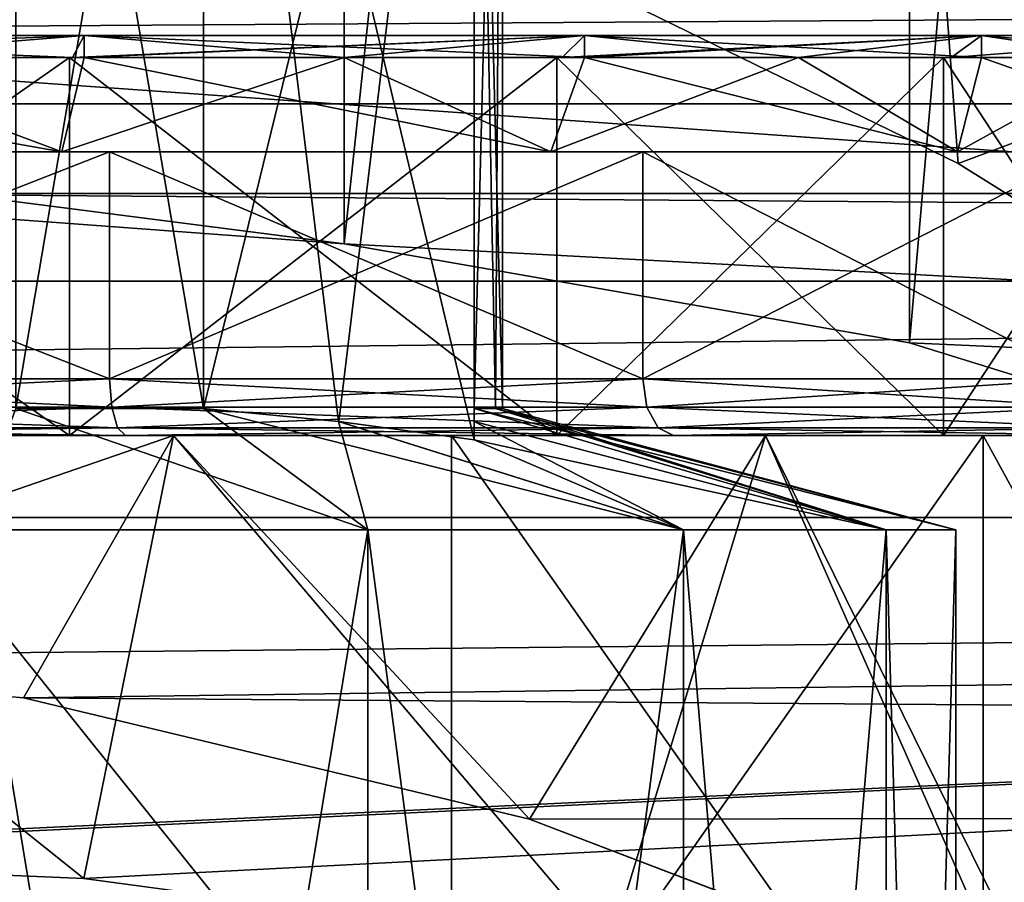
# Model space of a CAD drawing. Header units: millimetres. Extents: x -144 to 364, y -408 to 1133.
# Tile 83 of 256: x 2.6 to 7.81, y -17.11 to -12.55. Entities that reach past the tile are written whole.
import ezdxf

# ---------------------------------------------------------------- set-up
doc = ezdxf.new("R2010")
doc.units = ezdxf.units.MM
doc.header["$LTSCALE"] = 41.718519
for name, color, linetype in [('116', 7, 'CONTINUOUS'), ('117', 7, 'CONTINUOUS'), ('118', 7, 'CONTINUOUS'), ('138', 7, 'CONTINUOUS'), ('141', 7, 'CONTINUOUS'), ('143', 7, 'CONTINUOUS'), ('145', 7, 'CONTINUOUS'), ('147', 7, 'CONTINUOUS'), ('148', 7, 'CONTINUOUS'), ('159', 7, 'CONTINUOUS'), ('16', 7, 'CONTINUOUS'), ('160', 7, 'CONTINUOUS'), ('161', 7, 'CONTINUOUS'), ('162', 7, 'CONTINUOUS'), ('163', 7, 'CONTINUOUS'), ('164', 7, 'CONTINUOUS'), ('165', 7, 'CONTINUOUS'), ('28', 7, 'CONTINUOUS'), ('677', 7, 'CONTINUOUS'), ('78', 7, 'CONTINUOUS'), ('804', 7, 'CONTINUOUS'), ('806', 7, 'CONTINUOUS'), ('807', 7, 'CONTINUOUS'), ('809', 7, 'CONTINUOUS'), ('811', 7, 'CONTINUOUS'), ('812', 7, 'CONTINUOUS'), ('813', 7, 'CONTINUOUS'), ('814', 7, 'CONTINUOUS'), ('815', 7, 'CONTINUOUS'), ('816', 7, 'CONTINUOUS'), ('817', 7, 'CONTINUOUS'), ('82', 7, 'CONTINUOUS'), ('88', 7, 'CONTINUOUS')]:
    doc.layers.add(name, color=color, linetype=linetype)

msp = doc.modelspace()

# ---------------------------------------------------------------- linework, layer by layer
at = {"layer": '116', "color": 7, "linetype": 'CONTINUOUS', "true_color": 0xaaaaaa}
for points in [[(-75, -11.5515, 16.3267), (-75, -13.4696, 14.7841), (75, -11.5515, 16.3267), (-75, -11.5515, 16.3267)], [(75, -11.5515, 16.3267), (-75, -13.4696, 14.7841), (75, -13.4696, 14.7841), (75, -11.5515, 16.3267)], [(-75, -13.4696, 14.7841), (-75, -15.1837, 13.0175), (75, -13.4696, 14.7841), (-75, -13.4696, 14.7841)], [(75, -13.4696, 14.7841), (-75, -15.1837, 13.0175), (75, -15.1837, 13.0175), (75, -13.4696, 14.7841)], [(-75, -15.1837, 13.0175), (0, -15.9245, 12.1), (75, -15.1837, 13.0175), (-75, -15.1837, 13.0175)], [(0, -15.9245, 12.1), (2.6152, -16.1378, 11.814), (75, -15.1837, 13.0175), (0, -15.9245, 12.1)], [(75, -15.1837, 13.0175), (2.6152, -16.1378, 11.814), (75, -16.6678, 11.0538), (75, -15.1837, 13.0175)], [(2.6152, -16.1378, 11.814), (5.2932, -16.7812, 10.8808), (75, -16.6678, 11.0538), (2.6152, -16.1378, 11.814)], [(5.2932, -16.7812, 10.8808), (7.8703, -17.7632, 9.1907), (75, -16.6678, 11.0538), (5.2932, -16.7812, 10.8808)]]:
    msp.add_3dface(points, dxfattribs=at)
at = {"layer": '117', "color": 7, "linetype": 'CONTINUOUS', "true_color": 0xaaaaaa}
for points in [[(63.605, -13.9334, -20.8398), (-2.934, -17.0946, -11.7389), (-63.605, -13.9334, -20.8398), (63.605, -13.9334, -20.8398)], [(0, -16.9692, -12.1), (-2.934, -17.0946, -11.7389), (63.605, -13.9334, -20.8398), (0, -16.9692, -12.1)], [(2.9341, -17.0946, -11.7389), (0, -16.9692, -12.1), (63.605, -13.9334, -20.8398), (2.9341, -17.0946, -11.7389)], [(5.7148, -17.4675, -10.6654), (2.9341, -17.0946, -11.7389), (63.605, -13.9334, -20.8398), (5.7148, -17.4675, -10.6654)], [(8.1814, -18.0756, -8.9149), (5.7148, -17.4675, -10.6654), (63.605, -13.9334, -20.8398), (8.1814, -18.0756, -8.9149)]]:
    msp.add_3dface(points, dxfattribs=at)
at = {"layer": '118', "color": 7, "linetype": 'CONTINUOUS', "true_color": 0xaaaaaa}
for points in [[(-62.4814, -12.9957, -22.9767), (-61.529, -12.2085, -24.2774), (61.5315, -12.2107, -24.2741), (-62.4814, -12.9957, -22.9767)], [(62.4826, -12.9965, -22.9752), (-62.4814, -12.9957, -22.9767), (61.5315, -12.2107, -24.2741), (62.4826, -12.9965, -22.9752)], [(63.605, -13.9334, -20.8398), (-63.605, -13.9334, -20.8398), (-62.4814, -12.9957, -22.9767), (63.605, -13.9334, -20.8398)], [(63.605, -13.9334, -20.8398), (-62.4814, -12.9957, -22.9767), (62.4826, -12.9965, -22.9752), (63.605, -13.9334, -20.8398)]]:
    msp.add_3dface(points, dxfattribs=at)
at = {"layer": '138', "color": 7, "linetype": 'CONTINUOUS', "true_color": 0xaaaaaa}
for points in [[(2.3331, -15.25, 7.1805), (4.4378, -15.25, 6.1081), (2.3331, -28.0029, 7.1805), (2.3331, -15.25, 7.1805)], [(2.3331, -28.0029, 7.1805), (4.4378, -15.25, 6.1081), (4.4378, -28.0025, 6.1081), (2.3331, -28.0029, 7.1805)], [(4.4378, -15.25, 6.1081), (6.1081, -15.25, 4.4378), (4.4378, -28.0025, 6.1081), (4.4378, -15.25, 6.1081)], [(4.4378, -28.0025, 6.1081), (6.1081, -15.25, 4.4378), (6.1081, -28.0018, 4.4378), (4.4378, -28.0025, 6.1081)], [(6.1081, -15.25, 4.4378), (7.1805, -15.25, 2.3331), (6.1081, -28.0018, 4.4378), (6.1081, -15.25, 4.4378)], [(6.1081, -28.0018, 4.4378), (7.1805, -15.25, 2.3331), (7.1805, -28.001, 2.3331), (6.1081, -28.0018, 4.4378)], [(7.55, -15.25), (7.55, -28), (7.1805, -28.001, 2.3331), (7.55, -15.25)], [(7.1805, -15.25, 2.3331), (7.55, -15.25), (7.1805, -28.001, 2.3331), (7.1805, -15.25, 2.3331)]]:
    msp.add_3dface(points, dxfattribs=at)
at = {"layer": '141', "color": 7, "linetype": 'CONTINUOUS', "true_color": 0xaaaaaa}
for points in [[(4.8811, -14.75, 10.6882), (1.6722, -14.75, 11.6304), (4.8811, -18.75, 10.6882), (4.8811, -14.75, 10.6882)], [(1.6722, -14.75, 11.6304), (1.6722, -18.75, 11.6304), (4.8811, -18.75, 10.6882), (1.6722, -14.75, 11.6304)], [(7.6946, -14.75, 8.8801), (4.8811, -14.75, 10.6882), (7.6946, -18.75, 8.8801), (7.6946, -14.75, 8.8801)], [(4.8811, -14.75, 10.6882), (4.8811, -18.75, 10.6882), (7.6946, -18.75, 8.8801), (4.8811, -14.75, 10.6882)], [(9.8847, -14.75, 6.3525), (7.6946, -14.75, 8.8801), (9.8848, -18.75, 6.3525), (9.8847, -14.75, 6.3525)], [(7.6946, -14.75, 8.8801), (7.6946, -18.75, 8.8801), (9.8848, -18.75, 6.3525), (7.6946, -14.75, 8.8801)]]:
    msp.add_3dface(points, dxfattribs=at)
at = {"layer": '143', "color": 7, "linetype": 'CONTINUOUS', "true_color": 0xaaaaaa}
for points in [[(4.4378, -15.25, -6.1081), (2.3331, -15.25, -7.1805), (4.4378, -27.9976, -6.1081), (4.4378, -15.25, -6.1081)], [(4.4378, -27.9976, -6.1081), (2.3331, -15.25, -7.1805), (2.3331, -27.9972, -7.1805), (4.4378, -27.9976, -6.1081)], [(6.1081, -15.25, -4.4378), (4.4378, -15.25, -6.1081), (6.1081, -27.9983, -4.4378), (6.1081, -15.25, -4.4378)], [(6.1081, -27.9983, -4.4378), (4.4378, -15.25, -6.1081), (4.4378, -27.9976, -6.1081), (6.1081, -27.9983, -4.4378)], [(7.1805, -15.25, -2.3331), (6.1081, -15.25, -4.4378), (7.1805, -27.9991, -2.3331), (7.1805, -15.25, -2.3331)], [(7.1805, -27.9991, -2.3331), (6.1081, -15.25, -4.4378), (6.1081, -27.9983, -4.4378), (7.1805, -27.9991, -2.3331)], [(7.55, -28), (7.55, -15.25), (7.1805, -15.25, -2.3331), (7.55, -28)], [(7.55, -28), (7.1805, -15.25, -2.3331), (7.1805, -27.9991, -2.3331), (7.55, -28)]]:
    msp.add_3dface(points, dxfattribs=at)
at = {"layer": '145', "color": 7, "linetype": 'CONTINUOUS', "true_color": 0xaaaaaa}
for points in [[(1.6722, -14.75, -11.6304), (4.8811, -14.75, -10.6882), (4.8811, -18.75, -10.6882), (1.6722, -14.75, -11.6304)], [(1.6722, -14.75, -11.6304), (4.8811, -18.75, -10.6882), (1.6722, -18.75, -11.6304), (1.6722, -14.75, -11.6304)], [(4.8811, -14.75, -10.6882), (7.6946, -14.75, -8.8801), (4.8811, -18.75, -10.6882), (4.8811, -14.75, -10.6882)], [(7.6946, -14.75, -8.8801), (7.6946, -18.75, -8.8801), (4.8811, -18.75, -10.6882), (7.6946, -14.75, -8.8801)], [(7.6946, -14.75, -8.8801), (9.8847, -14.75, -6.3525), (7.6946, -18.75, -8.8801), (7.6946, -14.75, -8.8801)], [(9.8847, -14.75, -6.3525), (9.8848, -18.75, -6.3525), (7.6946, -18.75, -8.8801), (9.8847, -14.75, -6.3525)]]:
    msp.add_3dface(points, dxfattribs=at)
at = {"layer": '147', "color": 7, "linetype": 'CONTINUOUS', "true_color": 0xaaaaaa}
for points in [[(4.4378, -15.25, 6.1081), (2.3331, -15.25, 7.1805), (2.575, -14.6069, 4.46), (4.4378, -15.25, 6.1081)], [(3.5686, -14.6069, 3.7132), (4.4378, -15.25, 6.1081), (2.575, -14.6069, 4.46), (3.5686, -14.6069, 3.7132)], [(4.2815, -14.6757, 3.3016), (4.4378, -15.25, 6.1081), (3.5686, -14.6069, 3.7132), (4.2815, -14.6757, 3.3016)], [(5.1124, -14.6069, 0.6215), (7.1805, -15.25, 2.3331), (5, -14.6069, 1.2339), (5.1124, -14.6069, 0.6215)], [(5, -14.6069, 1.2339), (7.1805, -15.25, 2.3331), (5, -14.676, 2.0599), (5, -14.6069, 1.2339)], [(5.15, -14.6069), (7.1805, -15.25, 2.3331), (5.1124, -14.6069, 0.6215), (5.15, -14.6069)], [(7.55, -15.25), (7.1805, -15.25, 2.3331), (5.15, -14.6069), (7.55, -15.25)], [(6.1081, -15.25, 4.4378), (4.4378, -15.25, 6.1081), (4.2815, -14.6757, 3.3016), (6.1081, -15.25, 4.4378)], [(5, -14.774, 2.8868), (6.1081, -15.25, 4.4378), (4.2815, -14.6757, 3.3016), (5, -14.774, 2.8868)], [(7.1805, -15.25, 2.3331), (6.1081, -15.25, 4.4378), (5, -14.676, 2.0599), (7.1805, -15.25, 2.3331)], [(5, -14.676, 2.0599), (6.1081, -15.25, 4.4378), (5, -14.774, 2.8868), (5, -14.676, 2.0599)]]:
    msp.add_3dface(points, dxfattribs=at)
at = {"layer": '148', "color": 7, "linetype": 'CONTINUOUS', "true_color": 0xaaaaaa}
for points in [[(2.3331, -15.25, -7.1805), (4.4378, -15.25, -6.1081), (2.575, -14.6069, -4.46), (2.3331, -15.25, -7.1805)], [(2.575, -14.6069, -4.46), (4.4378, -15.25, -6.1081), (3.5686, -14.6069, -3.7132), (2.575, -14.6069, -4.46)], [(4.4378, -15.25, -6.1081), (6.1081, -15.25, -4.4378), (3.5686, -14.6069, -3.7132), (4.4378, -15.25, -6.1081)], [(3.5686, -14.6069, -3.7132), (6.1081, -15.25, -4.4378), (4.2839, -14.676, -3.3002), (3.5686, -14.6069, -3.7132)], [(7.1805, -15.25, -2.3331), (7.55, -15.25), (5, -14.6069, -1.2339), (7.1805, -15.25, -2.3331)], [(5, -14.6069, -1.2339), (7.55, -15.25), (5.1124, -14.6069, -0.6215), (5, -14.6069, -1.2339)], [(5, -14.6757, -2.0571), (7.1805, -15.25, -2.3331), (5, -14.6069, -1.2339), (5, -14.6757, -2.0571)], [(7.55, -15.25), (5.15, -14.6069), (5.1124, -14.6069, -0.6215), (7.55, -15.25)], [(4.2839, -14.676, -3.3002), (6.1081, -15.25, -4.4378), (5, -14.774, -2.8868), (4.2839, -14.676, -3.3002)], [(5, -14.774, -2.8868), (7.1805, -15.25, -2.3331), (5, -14.6757, -2.0571), (5, -14.774, -2.8868)], [(6.1081, -15.25, -4.4378), (7.1805, -15.25, -2.3331), (5, -14.774, -2.8868), (6.1081, -15.25, -4.4378)]]:
    msp.add_3dface(points, dxfattribs=at)
at = {"layer": '159', "color": 7, "linetype": 'CONTINUOUS', "true_color": 0xaaaaaa}
for points in [[(2.575, -8.75, 4.46), (3.5686, -8.75, 3.7132), (2.575, -14.6069, 4.46), (2.575, -8.75, 4.46)], [(3.5686, -8.75, 3.7132), (3.5686, -14.6069, 3.7132), (2.575, -14.6069, 4.46), (3.5686, -8.75, 3.7132)]]:
    msp.add_3dface(points, dxfattribs=at)
at = {"layer": '16', "color": 7, "linetype": 'CONTINUOUS', "true_color": 0xaaaaaa}
for points in [[(9.8491, -15.0491, -8.4849), (7.3044, -14.261, -10.7539), (9.8491, 15.0491, -8.4849), (9.8491, -15.0491, -8.4849)], [(9.8491, 15.0491, -8.4849), (7.3044, -14.261, -10.7539), (7.3044, 14.261, -10.7539), (9.8491, 15.0491, -8.4849)], [(7.3044, -14.261, -10.7539), (4.3121, -13.7364, -12.264), (7.3044, 14.261, -10.7539), (7.3044, -14.261, -10.7539)], [(7.3044, 14.261, -10.7539), (4.3121, -13.7364, -12.264), (4.3121, 13.7364, -12.264), (7.3044, 14.261, -10.7539)], [(4.3121, -13.7364, -12.264), (1.0699, -13.4961, -12.9559), (4.3121, 13.7364, -12.264), (4.3121, -13.7364, -12.264)], [(4.3121, 13.7364, -12.264), (1.0699, -13.4961, -12.9559), (1.0699, 13.4961, -12.9559), (4.3121, 13.7364, -12.264)]]:
    msp.add_3dface(points, dxfattribs=at)
at = {"layer": '160', "color": 7, "linetype": 'CONTINUOUS', "true_color": 0xaaaaaa}
for points in [[(3.5686, -8.75, 3.7132), (5, -8.75, 2.8868), (5, -14.774, 2.8868), (3.5686, -8.75, 3.7132)], [(3.5686, -8.75, 3.7132), (5, -14.774, 2.8868), (4.2815, -14.6757, 3.3016), (3.5686, -8.75, 3.7132)], [(3.5686, -8.75, 3.7132), (4.2815, -14.6757, 3.3016), (3.5686, -14.6069, 3.7132), (3.5686, -8.75, 3.7132)]]:
    msp.add_3dface(points, dxfattribs=at)
at = {"layer": '161', "color": 7, "linetype": 'CONTINUOUS', "true_color": 0xaaaaaa}
for points in [[(5, -8.75, 2.8868), (5, -8.75, 1.2339), (5, -14.6069, 1.2339), (5, -8.75, 2.8868)], [(5, -8.75, 2.8868), (5, -14.6069, 1.2339), (5, -14.676, 2.0599), (5, -8.75, 2.8868)], [(5, -8.75, 2.8868), (5, -14.676, 2.0599), (5, -14.774, 2.8868), (5, -8.75, 2.8868)]]:
    msp.add_3dface(points, dxfattribs=at)
at = {"layer": '162', "color": 7, "linetype": 'CONTINUOUS', "true_color": 0xaaaaaa}
for points in [[(5, -8.75, 1.2339), (5.15, -8.75), (5, -14.6069, 1.2339), (5, -8.75, 1.2339)], [(5.15, -8.75), (5, -8.75, -1.2339), (5.15, -14.6069), (5.15, -8.75)], [(5.15, -8.75), (5.1124, -14.6069, 0.6215), (5, -14.6069, 1.2339), (5.15, -8.75)], [(5.15, -14.6069), (5, -8.75, -1.2339), (5.1124, -14.6069, -0.6215), (5.15, -14.6069)], [(5, -8.75, -1.2339), (5, -14.6069, -1.2339), (5.1124, -14.6069, -0.6215), (5, -8.75, -1.2339)], [(5.15, -8.75), (5.15, -14.6069), (5.1124, -14.6069, 0.6215), (5.15, -8.75)]]:
    msp.add_3dface(points, dxfattribs=at)
at = {"layer": '163', "color": 7, "linetype": 'CONTINUOUS', "true_color": 0xaaaaaa}
for points in [[(5, -8.75, -1.2339), (5, -8.75, -2.8868), (5, -14.774, -2.8868), (5, -8.75, -1.2339)], [(5, -8.75, -1.2339), (5, -14.774, -2.8868), (5, -14.6757, -2.0571), (5, -8.75, -1.2339)], [(5, -8.75, -1.2339), (5, -14.6757, -2.0571), (5, -14.6069, -1.2339), (5, -8.75, -1.2339)]]:
    msp.add_3dface(points, dxfattribs=at)
at = {"layer": '164', "color": 7, "linetype": 'CONTINUOUS', "true_color": 0xaaaaaa}
for points in [[(5, -8.75, -2.8868), (3.5686, -8.75, -3.7132), (3.5686, -14.6069, -3.7132), (5, -8.75, -2.8868)], [(5, -8.75, -2.8868), (3.5686, -14.6069, -3.7132), (4.2839, -14.676, -3.3002), (5, -8.75, -2.8868)], [(5, -8.75, -2.8868), (4.2839, -14.676, -3.3002), (5, -14.774, -2.8868), (5, -8.75, -2.8868)]]:
    msp.add_3dface(points, dxfattribs=at)
at = {"layer": '165', "color": 7, "linetype": 'CONTINUOUS', "true_color": 0xaaaaaa}
for points in [[(3.5686, -8.75, -3.7132), (2.575, -8.75, -4.46), (3.5686, -14.6069, -3.7132), (3.5686, -8.75, -3.7132)], [(2.575, -8.75, -4.46), (2.575, -14.6069, -4.46), (3.5686, -14.6069, -3.7132), (2.575, -8.75, -4.46)]]:
    msp.add_3dface(points, dxfattribs=at)
at = {"layer": '28', "color": 7, "linetype": 'CONTINUOUS', "true_color": 0xaaaaaa}
for points in [[(7.5616, -13.3108, 10.5746), (7.2429, -9, 10.7954), (4.7626, -11.945, 12.0962), (7.5616, -13.3108, 10.5746)], [(10, -14.8324, 8.3066), (10, -9, 8.3066), (7.2429, -9, 10.7954), (10, -14.8324, 8.3066)], [(10, -14.8324, 8.3066), (7.2429, -9, 10.7954), (7.5616, -13.3108, 10.5746), (10, -14.8324, 8.3066)]]:
    msp.add_3dface(points, dxfattribs=at)
at = {"layer": '677', "color": 7, "linetype": 'CONTINUOUS', "true_color": 0xaaaaaa}
for points in [[(10, -12.3981, 11.6313), (7.5616, -13.3108, 10.5746), (4.7626, -11.945, 12.0962), (10, -12.3981, 11.6313)], [(10, -12.3981, 11.6313), (10, -14.8324, 8.3066), (7.5616, -13.3108, 10.5746), (10, -12.3981, 11.6313)]]:
    msp.add_3dface(points, dxfattribs=at)
at = {"layer": '78', "color": 7, "linetype": 'CONTINUOUS', "true_color": 0xaaaaaa}
for points in [[(3.409, -14.75, 11.6099), (0, -14.75, 12.1), (1.6722, -14.75, 11.6304), (3.409, -14.75, 11.6099)], [(0, -14.75, -12.1), (3.409, -14.75, -11.6099), (1.6722, -14.75, -11.6304), (0, -14.75, -12.1)], [(4.8811, -14.75, 10.6882), (3.409, -14.75, 11.6099), (1.6722, -14.75, 11.6304), (4.8811, -14.75, 10.6882)], [(1.6722, -14.75, -11.6304), (3.409, -14.75, -11.6099), (4.8811, -14.75, -10.6882), (1.6722, -14.75, -11.6304)], [(6.5417, -14.75, 10.1792), (3.409, -14.75, 11.6099), (4.8811, -14.75, 10.6882), (6.5417, -14.75, 10.1792)], [(3.409, -14.75, -11.6099), (6.5417, -14.75, -10.1792), (4.8811, -14.75, -10.6882), (3.409, -14.75, -11.6099)], [(7.6946, -14.75, 8.8801), (6.5417, -14.75, 10.1792), (4.8811, -14.75, 10.6882), (7.6946, -14.75, 8.8801)], [(4.8811, -14.75, -10.6882), (6.5417, -14.75, -10.1792), (7.6946, -14.75, -8.8801), (4.8811, -14.75, -10.6882)], [(9.1446, -14.75, 7.9238), (6.5417, -14.75, 10.1792), (7.6946, -14.75, 8.8801), (9.1446, -14.75, 7.9238)], [(6.5417, -14.75, -10.1792), (9.1446, -14.75, -7.9238), (7.6946, -14.75, -8.8801), (6.5417, -14.75, -10.1792)], [(9.8847, -14.75, 6.3525), (9.1446, -14.75, 7.9238), (7.6946, -14.75, 8.8801), (9.8847, -14.75, 6.3525)], [(7.6946, -14.75, -8.8801), (9.1446, -14.75, -7.9238), (9.8847, -14.75, -6.3525), (7.6946, -14.75, -8.8801)]]:
    msp.add_3dface(points, dxfattribs=at)
at = {"layer": '804', "color": 7, "linetype": 'CONTINUOUS', "true_color": 0xaaaaaa}
for points in [[(3.0709, -13.25, 10.4585), (0, -13.25, 10.9), (2.8174, -13.25, 9.5949), (3.0709, -13.25, 10.4585)], [(0, -13.25, 10.9), (0, -13.25, 10), (2.8174, -13.25, 9.5949), (0, -13.25, 10.9)], [(0, -13.25, -10.9), (3.0709, -13.25, -10.4585), (0, -13.25, -10), (0, -13.25, -10.9)], [(0, -13.25, -10), (3.0709, -13.25, -10.4585), (2.8174, -13.25, -9.5949), (0, -13.25, -10)], [(5.4064, -13.25, 8.4125), (3.0709, -13.25, 10.4585), (2.8174, -13.25, 9.5949), (5.4064, -13.25, 8.4125)], [(2.8174, -13.25, -9.5949), (3.0709, -13.25, -10.4585), (5.4064, -13.25, -8.4125), (2.8174, -13.25, -9.5949)], [(5.893, -13.25, 9.1696), (3.0709, -13.25, 10.4585), (5.4064, -13.25, 8.4125), (5.893, -13.25, 9.1696)], [(3.0709, -13.25, -10.4585), (5.893, -13.25, -9.1696), (5.4064, -13.25, -8.4125), (3.0709, -13.25, -10.4585)], [(7.5575, -13.25, 6.5486), (5.893, -13.25, 9.1696), (5.4064, -13.25, 8.4125), (7.5575, -13.25, 6.5486)], [(5.4064, -13.25, -8.4125), (5.893, -13.25, -9.1696), (7.5575, -13.25, -6.5486), (5.4064, -13.25, -8.4125)], [(8.2376, -13.25, 7.138), (5.893, -13.25, 9.1696), (7.5575, -13.25, 6.5486), (8.2376, -13.25, 7.138)], [(5.893, -13.25, -9.1696), (8.2376, -13.25, -7.138), (7.5575, -13.25, -6.5486), (5.893, -13.25, -9.1696)], [(9.0963, -13.25, 4.1542), (8.2376, -13.25, 7.138), (7.5575, -13.25, 6.5486), (9.0963, -13.25, 4.1542)], [(7.5575, -13.25, -6.5486), (8.2376, -13.25, -7.138), (9.0963, -13.25, -4.1542), (7.5575, -13.25, -6.5486)]]:
    msp.add_3dface(points, dxfattribs=at)
at = {"layer": '806', "color": 7, "linetype": 'CONTINUOUS', "true_color": 0xaaaaaa}
for points in [[(0, -12.75, 9.5), (0, -12.6345, 9.5), (2.9357, -12.6345, 9.035), (0, -12.75, 9.5)], [(0, -12.6345, -9.5), (1.4861, -12.75, -9.383), (2.9357, -12.6345, -9.035), (0, -12.6345, -9.5)], [(0, -12.75, 9.5), (2.9357, -12.6345, 9.035), (1.4861, -12.75, 9.383), (0, -12.75, 9.5)], [(1.4861, -12.75, 9.383), (2.9357, -12.6345, 9.035), (2.9357, -12.75, 9.035), (1.4861, -12.75, 9.383)], [(1.4861, -12.75, -9.383), (2.9357, -12.75, -9.035), (2.9357, -12.6345, -9.035), (1.4861, -12.75, -9.383)], [(2.9357, -12.6345, 9.035), (5.584, -12.6345, 7.6857), (2.9357, -12.75, 9.035), (2.9357, -12.6345, 9.035)], [(2.9357, -12.75, 9.035), (5.584, -12.6345, 7.6857), (4.3129, -12.75, 8.4646), (2.9357, -12.75, 9.035)], [(4.3129, -12.75, -8.4646), (5.584, -12.75, -7.6857), (2.9357, -12.6345, -9.035), (4.3129, -12.75, -8.4646)], [(2.9357, -12.6345, -9.035), (5.584, -12.75, -7.6857), (5.584, -12.6345, -7.6857), (2.9357, -12.6345, -9.035)], [(2.9357, -12.75, -9.035), (4.3129, -12.75, -8.4646), (2.9357, -12.6345, -9.035), (2.9357, -12.75, -9.035)], [(4.3129, -12.75, 8.4646), (5.584, -12.6345, 7.6857), (5.584, -12.75, 7.6857), (4.3129, -12.75, 8.4646)], [(5.584, -12.6345, 7.6857), (7.6857, -12.6345, 5.584), (5.584, -12.75, 7.6857), (5.584, -12.6345, 7.6857)], [(5.584, -12.75, 7.6857), (7.6857, -12.6345, 5.584), (6.7175, -12.75, 6.7175), (5.584, -12.75, 7.6857)], [(6.7175, -12.75, -6.7175), (7.6856, -12.75, -5.584), (5.584, -12.6345, -7.6857), (6.7175, -12.75, -6.7175)], [(5.584, -12.6345, -7.6857), (7.6856, -12.75, -5.584), (7.6857, -12.6345, -5.584), (5.584, -12.6345, -7.6857)], [(5.584, -12.75, -7.6857), (6.7175, -12.75, -6.7175), (5.584, -12.6345, -7.6857), (5.584, -12.75, -7.6857)], [(6.7175, -12.75, 6.7175), (7.6857, -12.6345, 5.584), (7.6856, -12.75, 5.584), (6.7175, -12.75, 6.7175)], [(7.6856, -12.75, 5.584), (7.6857, -12.6345, 5.584), (8.4646, -12.75, 4.3129), (7.6856, -12.75, 5.584)], [(7.6856, -12.75, -5.584), (8.4646, -12.75, -4.3129), (7.6857, -12.6345, -5.584), (7.6856, -12.75, -5.584)], [(7.6857, -12.6345, 5.584), (9.035, -12.6345, 2.9357), (8.4646, -12.75, 4.3129), (7.6857, -12.6345, 5.584)], [(8.4646, -12.75, -4.3129), (9.035, -12.75, -2.9357), (7.6857, -12.6345, -5.584), (8.4646, -12.75, -4.3129)], [(7.6857, -12.6345, -5.584), (9.035, -12.75, -2.9357), (9.035, -12.6345, -2.9357), (7.6857, -12.6345, -5.584)]]:
    msp.add_3dface(points, dxfattribs=at)
at = {"layer": '807', "color": 7, "linetype": 'CONTINUOUS', "true_color": 0xaaaaaa}
for points in [[(0, -13.25, 10.9), (3.0709, -13.25, 10.4585), (0, -14.45, 10.9), (0, -13.25, 10.9)], [(0, -14.45, 10.9), (3.0709, -13.25, 10.4585), (3.0709, -14.45, 10.4585), (0, -14.45, 10.9)], [(3.0709, -13.25, -10.4585), (0, -13.25, -10.9), (3.0709, -14.45, -10.4585), (3.0709, -13.25, -10.4585)], [(0, -13.25, -10.9), (0, -14.45, -10.9), (3.0709, -14.45, -10.4585), (0, -13.25, -10.9)], [(3.0709, -13.25, 10.4585), (5.893, -13.25, 9.1696), (3.0709, -14.45, 10.4585), (3.0709, -13.25, 10.4585)], [(3.0709, -14.45, 10.4585), (5.893, -13.25, 9.1696), (5.893, -14.45, 9.1697), (3.0709, -14.45, 10.4585)], [(5.893, -13.25, -9.1696), (3.0709, -13.25, -10.4585), (5.893, -14.45, -9.1697), (5.893, -13.25, -9.1696)], [(5.893, -14.45, -9.1697), (3.0709, -13.25, -10.4585), (3.0709, -14.45, -10.4585), (5.893, -14.45, -9.1697)], [(5.893, -13.25, 9.1696), (8.2376, -13.25, 7.138), (5.893, -14.45, 9.1697), (5.893, -13.25, 9.1696)], [(5.893, -14.45, 9.1697), (8.2376, -13.25, 7.138), (8.2377, -14.45, 7.138), (5.893, -14.45, 9.1697)], [(8.2376, -13.25, -7.138), (5.893, -13.25, -9.1696), (8.2377, -14.45, -7.138), (8.2376, -13.25, -7.138)], [(8.2377, -14.45, -7.138), (5.893, -13.25, -9.1696), (5.893, -14.45, -9.1697), (8.2377, -14.45, -7.138)]]:
    msp.add_3dface(points, dxfattribs=at)
at = {"layer": '809', "color": 7, "linetype": 'CONTINUOUS', "true_color": 0xaaaaaa}
for points in [[(0, -12.75, -9.5), (0, -13.25, -10), (2.8174, -13.25, -9.5949), (0, -12.75, -9.5)], [(0, -12.75, -9.5), (2.8174, -13.25, -9.5949), (1.4861, -12.75, -9.383), (0, -12.75, -9.5)], [(2.8174, -13.25, 9.5949), (0, -13.25, 10), (1.4861, -12.75, 9.383), (2.8174, -13.25, 9.5949)], [(2.8174, -13.25, -9.5949), (2.9357, -12.75, -9.035), (1.4861, -12.75, -9.383), (2.8174, -13.25, -9.5949)], [(2.8174, -13.25, 9.5949), (1.4861, -12.75, 9.383), (2.9357, -12.75, 9.035), (2.8174, -13.25, 9.5949)], [(2.8174, -13.25, -9.5949), (5.4064, -13.25, -8.4125), (2.9357, -12.75, -9.035), (2.8174, -13.25, -9.5949)], [(5.4064, -13.25, 8.4125), (2.8174, -13.25, 9.5949), (4.3129, -12.75, 8.4646), (5.4064, -13.25, 8.4125)], [(2.8174, -13.25, 9.5949), (2.9357, -12.75, 9.035), (4.3129, -12.75, 8.4646), (2.8174, -13.25, 9.5949)], [(5.4064, -13.25, -8.4125), (4.3129, -12.75, -8.4646), (2.9357, -12.75, -9.035), (5.4064, -13.25, -8.4125)], [(5.4064, -13.25, -8.4125), (5.584, -12.75, -7.6857), (4.3129, -12.75, -8.4646), (5.4064, -13.25, -8.4125)], [(5.4064, -13.25, 8.4125), (4.3129, -12.75, 8.4646), (5.584, -12.75, 7.6857), (5.4064, -13.25, 8.4125)], [(5.4064, -13.25, -8.4125), (7.5575, -13.25, -6.5486), (5.584, -12.75, -7.6857), (5.4064, -13.25, -8.4125)], [(7.5575, -13.25, 6.5486), (5.4064, -13.25, 8.4125), (6.7175, -12.75, 6.7175), (7.5575, -13.25, 6.5486)], [(5.4064, -13.25, 8.4125), (5.584, -12.75, 7.6857), (6.7175, -12.75, 6.7175), (5.4064, -13.25, 8.4125)], [(7.5575, -13.25, -6.5486), (6.7175, -12.75, -6.7175), (5.584, -12.75, -7.6857), (7.5575, -13.25, -6.5486)], [(7.5575, -13.25, -6.5486), (7.6856, -12.75, -5.584), (6.7175, -12.75, -6.7175), (7.5575, -13.25, -6.5486)], [(7.5575, -13.25, 6.5486), (6.7175, -12.75, 6.7175), (7.6856, -12.75, 5.584), (7.5575, -13.25, 6.5486)], [(7.5575, -13.25, -6.5486), (9.0963, -13.25, -4.1542), (7.6856, -12.75, -5.584), (7.5575, -13.25, -6.5486)], [(9.0963, -13.25, 4.1542), (7.5575, -13.25, 6.5486), (8.4646, -12.75, 4.3129), (9.0963, -13.25, 4.1542)], [(7.5575, -13.25, 6.5486), (7.6856, -12.75, 5.584), (8.4646, -12.75, 4.3129), (7.5575, -13.25, 6.5486)], [(9.0963, -13.25, -4.1542), (8.4646, -12.75, -4.3129), (7.6856, -12.75, -5.584), (9.0963, -13.25, -4.1542)]]:
    msp.add_3dface(points, dxfattribs=at)
at = {"layer": '811', "color": 7, "linetype": 'CONTINUOUS', "true_color": 0xaaaaaa}
for points in [[(3.0709, -14.45, -10.4585), (0, -14.45, -10.9), (3.0822, -14.5999, -10.497), (3.0709, -14.45, -10.4585)], [(0, -14.45, -10.9), (0, -14.5999, -10.9401), (3.0822, -14.5999, -10.497), (0, -14.45, -10.9)], [(0, -14.45, 10.9), (3.0709, -14.45, 10.4585), (0, -14.5999, 10.9401), (0, -14.45, 10.9)], [(0, -14.5999, 10.9401), (3.0709, -14.45, 10.4585), (3.0822, -14.5999, 10.497), (0, -14.5999, 10.9401)], [(3.0709, -14.45, 10.4585), (5.893, -14.45, 9.1697), (3.0822, -14.5999, 10.497), (3.0709, -14.45, 10.4585)], [(5.893, -14.45, -9.1697), (3.0709, -14.45, -10.4585), (5.9147, -14.5999, -9.2034), (5.893, -14.45, -9.1697)], [(3.0709, -14.45, -10.4585), (3.0822, -14.5999, -10.497), (5.9147, -14.5999, -9.2034), (3.0709, -14.45, -10.4585)], [(5.893, -14.45, 9.1697), (5.9147, -14.5999, 9.2034), (3.0822, -14.5999, 10.497), (5.893, -14.45, 9.1697)], [(5.893, -14.45, 9.1697), (8.2377, -14.45, 7.138), (5.9147, -14.5999, 9.2034), (5.893, -14.45, 9.1697)], [(8.2377, -14.45, -7.138), (5.893, -14.45, -9.1697), (8.268, -14.5999, -7.1643), (8.2377, -14.45, -7.138)], [(5.893, -14.45, -9.1697), (5.9147, -14.5999, -9.2034), (8.268, -14.5999, -7.1643), (5.893, -14.45, -9.1697)], [(8.2377, -14.45, 7.138), (8.268, -14.5999, 7.1643), (5.9147, -14.5999, 9.2034), (8.2377, -14.45, 7.138)], [(0, -14.7098, 11.05), (0, -14.5999, 10.9401), (3.0822, -14.5999, 10.497), (0, -14.7098, 11.05)], [(3.1131, -14.7098, 10.6024), (0, -14.7098, 11.05), (3.0822, -14.5999, 10.497), (3.1131, -14.7098, 10.6024)], [(0, -14.5999, -10.9401), (0, -14.7098, -11.05), (3.1131, -14.7098, -10.6024), (0, -14.5999, -10.9401)], [(0, -14.5999, -10.9401), (3.1131, -14.7098, -10.6024), (3.0822, -14.5999, -10.497), (0, -14.5999, -10.9401)], [(3.1131, -14.7098, -10.6024), (5.9741, -14.7098, -9.2959), (3.0822, -14.5999, -10.497), (3.1131, -14.7098, -10.6024)], [(3.0822, -14.5999, -10.497), (5.9741, -14.7098, -9.2959), (5.9147, -14.5999, -9.2034), (3.0822, -14.5999, -10.497)], [(5.9147, -14.5999, 9.2034), (3.1131, -14.7098, 10.6024), (3.0822, -14.5999, 10.497), (5.9147, -14.5999, 9.2034)], [(5.9741, -14.7098, 9.2959), (3.1131, -14.7098, 10.6024), (5.9147, -14.5999, 9.2034), (5.9741, -14.7098, 9.2959)], [(5.9741, -14.7098, -9.2959), (8.351, -14.7098, -7.2362), (5.9147, -14.5999, -9.2034), (5.9741, -14.7098, -9.2959)], [(5.9147, -14.5999, -9.2034), (8.351, -14.7098, -7.2362), (8.268, -14.5999, -7.1643), (5.9147, -14.5999, -9.2034)], [(8.268, -14.5999, 7.1643), (5.9741, -14.7098, 9.2959), (5.9147, -14.5999, 9.2034), (8.268, -14.5999, 7.1643)], [(8.351, -14.7098, 7.2362), (5.9741, -14.7098, 9.2959), (8.268, -14.5999, 7.1643), (8.351, -14.7098, 7.2362)], [(0, -14.75, 11.2), (0, -14.7098, 11.05), (3.1131, -14.7098, 10.6024), (0, -14.75, 11.2)], [(0, -14.75, 11.2), (3.1131, -14.7098, 10.6024), (3.1554, -14.75, 10.7463), (0, -14.75, 11.2)], [(0, -14.7098, -11.05), (0, -14.75, -11.2), (3.1554, -14.75, -10.7463), (0, -14.7098, -11.05)], [(3.1131, -14.7098, -10.6024), (0, -14.7098, -11.05), (3.1554, -14.75, -10.7463), (3.1131, -14.7098, -10.6024)], [(5.9741, -14.7098, -9.2959), (3.1131, -14.7098, -10.6024), (6.0552, -14.75, -9.422), (5.9741, -14.7098, -9.2959)], [(6.0552, -14.75, -9.422), (3.1131, -14.7098, -10.6024), (3.1554, -14.75, -10.7463), (6.0552, -14.75, -9.422)], [(3.1131, -14.7098, 10.6024), (5.9741, -14.7098, 9.2959), (3.1554, -14.75, 10.7463), (3.1131, -14.7098, 10.6024)], [(3.1554, -14.75, 10.7463), (5.9741, -14.7098, 9.2959), (6.0552, -14.75, 9.422), (3.1554, -14.75, 10.7463)], [(8.351, -14.7098, -7.2362), (5.9741, -14.7098, -9.2959), (8.4644, -14.75, -7.3344), (8.351, -14.7098, -7.2362)], [(8.4644, -14.75, -7.3344), (5.9741, -14.7098, -9.2959), (6.0552, -14.75, -9.422), (8.4644, -14.75, -7.3344)], [(5.9741, -14.7098, 9.2959), (8.351, -14.7098, 7.2362), (6.0552, -14.75, 9.422), (5.9741, -14.7098, 9.2959)], [(6.0552, -14.75, 9.422), (8.351, -14.7098, 7.2362), (8.4644, -14.75, 7.3344), (6.0552, -14.75, 9.422)]]:
    msp.add_3dface(points, dxfattribs=at)
at = {"layer": '812', "color": 7, "linetype": 'CONTINUOUS', "true_color": 0xaaaaaa}
for points in [[(0, -14.75, 11.2), (3.1554, -14.75, 10.7463), (0, -14.75, 9.25), (0, -14.75, 11.2)], [(3.1554, -14.75, -10.7463), (0, -14.75, -11.2), (2.8583, -14.75, -8.7973), (3.1554, -14.75, -10.7463)], [(2.8583, -14.75, -8.7973), (0, -14.75, -11.2), (0, -14.75, -9.25), (2.8583, -14.75, -8.7973)], [(0, -14.75, 9.25), (3.1554, -14.75, 10.7463), (2.8583, -14.75, 8.7973), (0, -14.75, 9.25)], [(2.8583, -14.75, 8.7973), (3.1554, -14.75, 10.7463), (5.437, -14.75, 7.4834), (2.8583, -14.75, 8.7973)], [(5.437, -14.75, -7.4834), (3.1554, -14.75, -10.7463), (2.8583, -14.75, -8.7973), (5.437, -14.75, -7.4834)], [(3.1554, -14.75, 10.7463), (6.0552, -14.75, 9.422), (5.437, -14.75, 7.4834), (3.1554, -14.75, 10.7463)], [(6.0552, -14.75, -9.422), (3.1554, -14.75, -10.7463), (5.437, -14.75, -7.4834), (6.0552, -14.75, -9.422)], [(5.437, -14.75, 7.4834), (6.0552, -14.75, 9.422), (7.4834, -14.75, 5.437), (5.437, -14.75, 7.4834)], [(7.4834, -14.75, -5.437), (6.0552, -14.75, -9.422), (5.437, -14.75, -7.4834), (7.4834, -14.75, -5.437)], [(6.0552, -14.75, 9.422), (8.4644, -14.75, 7.3344), (7.4834, -14.75, 5.437), (6.0552, -14.75, 9.422)], [(8.4644, -14.75, -7.3344), (6.0552, -14.75, -9.422), (7.4834, -14.75, -5.437), (8.4644, -14.75, -7.3344)], [(7.4834, -14.75, 5.437), (8.4644, -14.75, 7.3344), (8.7973, -14.75, 2.8583), (7.4834, -14.75, 5.437)], [(8.7973, -14.75, -2.8583), (8.4644, -14.75, -7.3344), (7.4834, -14.75, -5.437), (8.7973, -14.75, -2.8583)]]:
    msp.add_3dface(points, dxfattribs=at)
at = {"layer": '813', "color": 7, "linetype": 'CONTINUOUS', "true_color": 0xaaaaaa}
for points in [[(0, -14.75, 9.25), (2.8583, -14.75, 8.7973), (0, -12.75, 9.25), (0, -14.75, 9.25)], [(0, -12.75, 9.25), (2.8583, -14.75, 8.7973), (2.8583, -12.75, 8.7973), (0, -12.75, 9.25)], [(2.8583, -14.75, 8.7973), (5.437, -14.75, 7.4834), (2.8583, -12.75, 8.7973), (2.8583, -14.75, 8.7973)], [(2.8583, -12.75, 8.7973), (5.437, -14.75, 7.4834), (5.437, -12.75, 7.4834), (2.8583, -12.75, 8.7973)], [(5.437, -14.75, 7.4834), (7.4834, -14.75, 5.437), (5.437, -12.75, 7.4834), (5.437, -14.75, 7.4834)], [(5.437, -12.75, 7.4834), (7.4834, -14.75, 5.437), (7.4834, -12.75, 5.437), (5.437, -12.75, 7.4834)], [(7.4834, -14.75, 5.437), (8.7973, -14.75, 2.8583), (7.4834, -12.75, 5.437), (7.4834, -14.75, 5.437)], [(7.4834, -12.75, 5.437), (8.7973, -14.75, 2.8583), (8.7973, -12.75, 2.8583), (7.4834, -12.75, 5.437)]]:
    msp.add_3dface(points, dxfattribs=at)
at = {"layer": '814', "color": 7, "linetype": 'CONTINUOUS', "true_color": 0xaaaaaa}
for points in [[(0, -12.75, 9.25), (2.8583, -12.75, 8.7973), (2.8739, -12.75, 8.8448), (0, -12.75, 9.25)], [(0, -12.75, 9.3), (0, -12.75, 9.25), (2.8739, -12.75, 8.8448), (0, -12.75, 9.3)], [(0, -12.75, -9.3), (2.8739, -12.75, -8.8448), (0, -12.75, -9.25), (0, -12.75, -9.3)], [(0, -12.75, -9.25), (2.8739, -12.75, -8.8448), (2.8583, -12.75, -8.7973), (0, -12.75, -9.25)], [(2.8583, -12.75, 8.7973), (5.437, -12.75, 7.4834), (5.4665, -12.75, 7.5238), (2.8583, -12.75, 8.7973)], [(2.8739, -12.75, 8.8448), (2.8583, -12.75, 8.7973), (5.4665, -12.75, 7.5238), (2.8739, -12.75, 8.8448)], [(2.8739, -12.75, -8.8448), (5.4665, -12.75, -7.5238), (2.8583, -12.75, -8.7973), (2.8739, -12.75, -8.8448)], [(2.8583, -12.75, -8.7973), (5.4665, -12.75, -7.5238), (5.437, -12.75, -7.4834), (2.8583, -12.75, -8.7973)], [(5.437, -12.75, 7.4834), (7.4834, -12.75, 5.437), (7.524, -12.75, 5.4663), (5.437, -12.75, 7.4834)], [(5.4665, -12.75, 7.5238), (5.437, -12.75, 7.4834), (7.524, -12.75, 5.4663), (5.4665, -12.75, 7.5238)], [(5.4665, -12.75, -7.5238), (7.524, -12.75, -5.4663), (5.437, -12.75, -7.4834), (5.4665, -12.75, -7.5238)], [(5.437, -12.75, -7.4834), (7.524, -12.75, -5.4663), (7.4834, -12.75, -5.437), (5.437, -12.75, -7.4834)], [(7.4834, -12.75, 5.437), (8.7973, -12.75, 2.8583), (8.8449, -12.75, 2.8738), (7.4834, -12.75, 5.437)], [(7.524, -12.75, 5.4663), (7.4834, -12.75, 5.437), (8.8449, -12.75, 2.8738), (7.524, -12.75, 5.4663)], [(7.524, -12.75, -5.4663), (8.8449, -12.75, -2.8738), (7.4834, -12.75, -5.437), (7.524, -12.75, -5.4663)], [(7.4834, -12.75, -5.437), (8.8449, -12.75, -2.8738), (8.7973, -12.75, -2.8583), (7.4834, -12.75, -5.437)]]:
    msp.add_3dface(points, dxfattribs=at)
at = {"layer": '815', "color": 7, "linetype": 'CONTINUOUS', "true_color": 0xaaaaaa}
for points in [[(2.8583, -14.75, -8.7973), (0, -14.75, -9.25), (2.8583, -12.75, -8.7973), (2.8583, -14.75, -8.7973)], [(0, -14.75, -9.25), (0, -12.75, -9.25), (2.8583, -12.75, -8.7973), (0, -14.75, -9.25)], [(5.437, -14.75, -7.4834), (2.8583, -14.75, -8.7973), (5.437, -12.75, -7.4834), (5.437, -14.75, -7.4834)], [(2.8583, -14.75, -8.7973), (2.8583, -12.75, -8.7973), (5.437, -12.75, -7.4834), (2.8583, -14.75, -8.7973)], [(7.4834, -14.75, -5.437), (5.437, -14.75, -7.4834), (7.4834, -12.75, -5.437), (7.4834, -14.75, -5.437)], [(5.437, -14.75, -7.4834), (5.437, -12.75, -7.4834), (7.4834, -12.75, -5.437), (5.437, -14.75, -7.4834)], [(8.7973, -14.75, -2.8583), (7.4834, -14.75, -5.437), (8.7973, -12.75, -2.8583), (8.7973, -14.75, -2.8583)], [(7.4834, -14.75, -5.437), (7.4834, -12.75, -5.437), (8.7973, -12.75, -2.8583), (7.4834, -14.75, -5.437)]]:
    msp.add_3dface(points, dxfattribs=at)
at = {"layer": '816', "color": 7, "linetype": 'CONTINUOUS', "true_color": 0xaaaaaa}
for points in [[(2.9357, -12.6345, 9.035), (0, -12.6345, 9.5), (2.8739, -12.75, 8.8448), (2.9357, -12.6345, 9.035)], [(0, -12.6345, 9.5), (0, -12.75, 9.3), (2.8739, -12.75, 8.8448), (0, -12.6345, 9.5)], [(5.584, -12.6345, 7.6857), (2.9357, -12.6345, 9.035), (2.8739, -12.75, 8.8448), (5.584, -12.6345, 7.6857)], [(5.584, -12.6345, 7.6857), (2.8739, -12.75, 8.8448), (5.4665, -12.75, 7.5238), (5.584, -12.6345, 7.6857)], [(7.6857, -12.6345, 5.584), (5.584, -12.6345, 7.6857), (5.4665, -12.75, 7.5238), (7.6857, -12.6345, 5.584)], [(7.6857, -12.6345, 5.584), (5.4665, -12.75, 7.5238), (7.524, -12.75, 5.4663), (7.6857, -12.6345, 5.584)], [(9.035, -12.6345, 2.9357), (7.6857, -12.6345, 5.584), (7.524, -12.75, 5.4663), (9.035, -12.6345, 2.9357)], [(9.035, -12.6345, 2.9357), (7.524, -12.75, 5.4663), (8.8449, -12.75, 2.8738), (9.035, -12.6345, 2.9357)]]:
    msp.add_3dface(points, dxfattribs=at)
at = {"layer": '817', "color": 7, "linetype": 'CONTINUOUS', "true_color": 0xaaaaaa}
for points in [[(0, -12.6345, -9.5), (2.9357, -12.6345, -9.035), (0, -12.75, -9.3), (0, -12.6345, -9.5)], [(2.9357, -12.6345, -9.035), (2.8739, -12.75, -8.8448), (0, -12.75, -9.3), (2.9357, -12.6345, -9.035)], [(2.9357, -12.6345, -9.035), (5.584, -12.6345, -7.6857), (2.8739, -12.75, -8.8448), (2.9357, -12.6345, -9.035)], [(5.584, -12.6345, -7.6857), (5.4665, -12.75, -7.5238), (2.8739, -12.75, -8.8448), (5.584, -12.6345, -7.6857)], [(5.584, -12.6345, -7.6857), (7.6857, -12.6345, -5.584), (5.4665, -12.75, -7.5238), (5.584, -12.6345, -7.6857)], [(7.6857, -12.6345, -5.584), (7.524, -12.75, -5.4663), (5.4665, -12.75, -7.5238), (7.6857, -12.6345, -5.584)], [(7.6857, -12.6345, -5.584), (9.035, -12.6345, -2.9357), (7.524, -12.75, -5.4663), (7.6857, -12.6345, -5.584)], [(9.035, -12.6345, -2.9357), (8.8449, -12.75, -2.8738), (7.524, -12.75, -5.4663), (9.035, -12.6345, -2.9357)]]:
    msp.add_3dface(points, dxfattribs=at)
at = {"layer": '82', "color": 7, "linetype": 'CONTINUOUS', "true_color": 0xaaaaaa}
for points in [[(0, -14.75, 12.1), (3.409, -14.75, 11.6099), (0, -15.9245, 12.1), (0, -14.75, 12.1)], [(0, -15.9245, 12.1), (3.409, -14.75, 11.6099), (2.6152, -16.1378, 11.814), (0, -15.9245, 12.1)], [(3.409, -14.75, -11.6099), (0, -14.75, -12.1), (2.9341, -17.0946, -11.7389), (3.409, -14.75, -11.6099)], [(0, -14.75, -12.1), (0, -16.9692, -12.1), (2.9341, -17.0946, -11.7389), (0, -14.75, -12.1)], [(2.6152, -16.1378, 11.814), (3.409, -14.75, 11.6099), (5.2932, -16.7812, 10.8808), (2.6152, -16.1378, 11.814)], [(5.7148, -17.4675, -10.6654), (3.409, -14.75, -11.6099), (2.9341, -17.0946, -11.7389), (5.7148, -17.4675, -10.6654)], [(3.409, -14.75, 11.6099), (6.5417, -14.75, 10.1792), (5.2932, -16.7812, 10.8808), (3.409, -14.75, 11.6099)], [(6.5417, -14.75, -10.1792), (3.409, -14.75, -11.6099), (5.7148, -17.4675, -10.6654), (6.5417, -14.75, -10.1792)], [(5.2932, -16.7812, 10.8808), (6.5417, -14.75, 10.1792), (7.8703, -17.7632, 9.1907), (5.2932, -16.7812, 10.8808)], [(8.1814, -18.0756, -8.9149), (6.5417, -14.75, -10.1792), (5.7148, -17.4675, -10.6654), (8.1814, -18.0756, -8.9149)], [(6.5417, -14.75, 10.1792), (9.1446, -14.75, 7.9238), (7.8703, -17.7632, 9.1907), (6.5417, -14.75, 10.1792)], [(9.1446, -14.75, -7.9238), (6.5417, -14.75, -10.1792), (8.1814, -18.0756, -8.9149), (9.1446, -14.75, -7.9238)]]:
    msp.add_3dface(points, dxfattribs=at)
at = {"layer": '88', "color": 7, "linetype": 'CONTINUOUS', "true_color": 0xaaaaaa}
for points in [[(1.0699, -13.4961, -12.9559), (4.3121, -13.7364, -12.264), (-8.481, -12.0913, -17), (1.0699, -13.4961, -12.9559)], [(-8.481, -12.0913, -17), (4.3121, -13.7364, -12.264), (47.5, -16.0588, -5.5781), (-8.481, -12.0913, -17)], [(47.5, -12.0913, -17), (-8.481, -12.0913, -17), (47.5, -16.0588, -5.5781), (47.5, -12.0913, -17)], [(4.3121, -13.7364, -12.264), (7.3044, -14.261, -10.7539), (47.5, -16.0588, -5.5781), (4.3121, -13.7364, -12.264)], [(7.3044, -14.261, -10.7539), (9.8491, -15.0491, -8.4849), (47.5, -16.0588, -5.5781), (7.3044, -14.261, -10.7539)]]:
    msp.add_3dface(points, dxfattribs=at)

doc.saveas('drawing.dxf')
